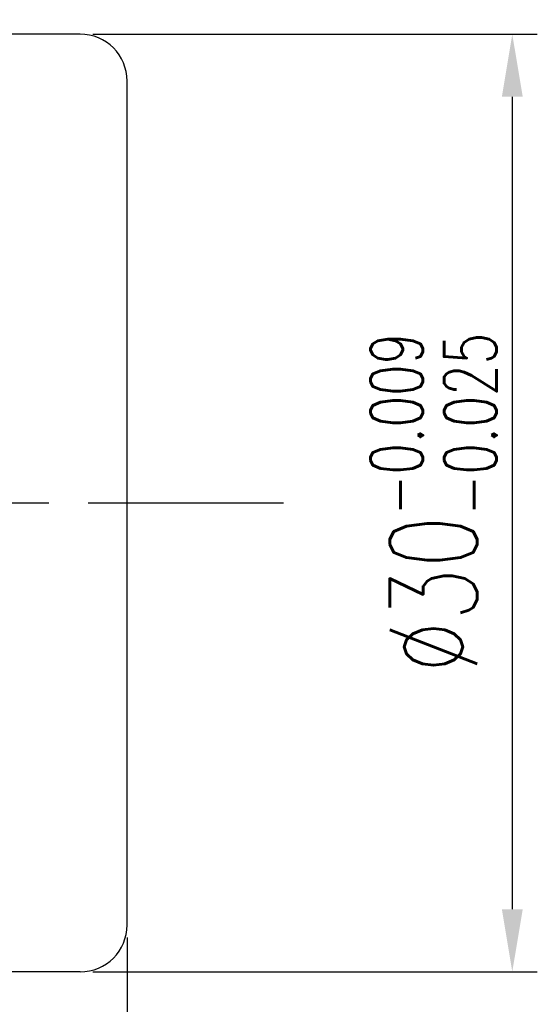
# Model space of a CAD drawing. Extents: x 81 to 689, y -211 to 131.
# Tile 65 of 65: x 672 to 689, y 65 to 96. Entities that reach past the tile are written whole.
import ezdxf

# ---------------------------------------------------------------- set-up
doc = ezdxf.new("R2010")
doc.units = 0
doc.header["$MEASUREMENT"] = 0
doc.linetypes.add('CENTER', pattern=[2, 1.25, -0.25, 0.25, -0.25])
for name, color, linetype in [('CL', 1, 'CENTER'), ('DIM', 4, 'CONTINUOUS'), ('OUT', 3, 'CONTINUOUS')]:
    doc.layers.add(name, color=color, linetype=linetype)
doc.styles.add('CHN', font='SIMPLEX.shx', dxfattribs={"width": 0.7, "bigfont": 'CHINESET.shx'})
doc.dimstyles.get("Standard").update_dxf_attribs({"dimscale": 0, "dimtxt": 4, "dimasz": 3, "dimexe": 1, "dimexo": 0.5, "dimgap": 1, "dimtad": 1, "dimdsep": 46, "dimtxsty": 'CHN', "dimcen": 0.09, "dimclrd": 256, "dimclre": 256, "dimclrt": 256, "dimadec": 0, "dimazin": 0, "dimtp": 1, "dimtm": 1, "dimtfac": 0.6, "dimtix": 1, "dimtmove": 2, "dimatfit": 3, "dimfxl": 1, "dimtvp": 0.85, "dimtolj": 1, "dimarcsym": 0})

# ---------------------------------------------------------------- blocks, each defined once
blk = doc.blocks.new('*D6')
at = {"layer": 'DIM', "color": 0, "lineweight": -2, "transparency": 16777216}
for p, q in [((674.396, 95.863), (688.618, 95.863)), ((687.818, 93.863), (687.818, 67.863)), ((674.396, 65.863), (688.618, 65.863))]:
    blk.add_line(p, q, dxfattribs=at)
at = {"layer": 'DIM', "color": 0, "transparency": 16777216}
for points in [[(687.485, 93.863), (688.152, 93.863), (687.818, 95.863)], [(687.485, 67.863), (688.152, 67.863), (687.818, 65.863)]]:
    blk.add_solid(points, dxfattribs=at)
at = {"layer": 'DIM', "color": 0, "transparency": 16777216, "insert": (685.298, 80.863), "char_height": 2.8, "attachment_point": 5, "rotation": 90, "style": 'CHN'}
blk.add_mtext('\\A1;%%C30{\\H1.68;\\S-0.009^ -0.025;}', dxfattribs=at)
blk = doc.blocks.new('*D3')
at = {"layer": 'DIM', "color": 0, "lineweight": -2, "transparency": 16777216}
for p, q in [((675.496, 66.963), (675.496, 40.21)), ((630.496, 56.963), (630.496, 40.21)), ((632.496, 41.01), (673.496, 41.01))]:
    blk.add_line(p, q, dxfattribs=at)
at = {"layer": 'DIM', "color": 0, "transparency": 16777216}
for points in [[(632.496, 41.343), (632.496, 40.676), (630.496, 41.01)], [(673.496, 41.343), (673.496, 40.676), (675.496, 41.01)]]:
    blk.add_solid(points, dxfattribs=at)
at = {"layer": 'DIM', "color": 0, "transparency": 16777216, "insert": (652.996, 42.97), "char_height": 2.8, "attachment_point": 5, "style": 'CHN'}
blk.add_mtext('\\A1;{\\fPMingLiU|b0|i0|c136|p18;\\H0.71429x;\\W1;\\C256; }45', dxfattribs=at)

msp = doc.modelspace()

# ---------------------------------------------------------------- linework, layer by layer
at = {"layer": 'CL', "color": 0, "ltscale": 5}
msp.add_line((680.496, 80.863), (626.567, 80.863), dxfattribs=at)
at = {"layer": 'OUT', "color": 0, "ltscale": 5}
for p, q in [((673.996, 95.863), (640.496, 95.863)), ((675.496, 67.363), (675.496, 94.363)), ((673.996, 65.863), (640.496, 65.863))]:
    msp.add_line(p, q, dxfattribs=at)
for centre, start, end in [((673.996, 94.363), 0, 90), ((673.996, 67.363), 270, 0)]:
    msp.add_arc(centre, 1.5, start, end, dxfattribs=at)

# ---------------------------------------------------------------- dimensions: what is measured, and where the dimension line sits
at = {"layer": 'DIM', "color": 0}
dim = msp.add_linear_dim(base=(687.818, 65.863), p1=(673.996, 95.863), p2=(673.996, 65.863), angle=90, text='%%C<>', dimstyle='STANDARD', override={"dimscale": 0.8, "dimtxt": 3.5, "dimasz": 2.5, "dimgap": 0.7, "dimclrd": 0, "dimclre": 0, "dimclrt": 0, "dimtol": 1, "dimtp": -0.009, "dimtm": 0.025, "dimtdec": 3, "dimtmove": 0}, dxfattribs=at)
dim.commit()
dim.dimension.update_dxf_attribs({"geometry": '*D6', "text_midpoint": (685.298, 80.863)})
dim = msp.add_linear_dim(base=(675.496, 41.01), p1=(630.496, 57.363), p2=(675.496, 67.363), text='{\\fPMingLiU|b0|i0|c136|p18;\\H0.71429x;\\W1;\\C256; }<>', dimstyle='STANDARD', override={"dimscale": 0.8, "dimtxt": 3.5, "dimasz": 2.5, "dimgap": 0.7, "dimclrd": 0, "dimclre": 0, "dimclrt": 0, "dimtp": 0.1, "dimtm": 0, "dimtmove": 0}, dxfattribs=at)
dim.commit()
dim.dimension.update_dxf_attribs({"geometry": '*D3', "text_midpoint": (652.996, 42.97)})

doc.saveas('drawing.dxf')
